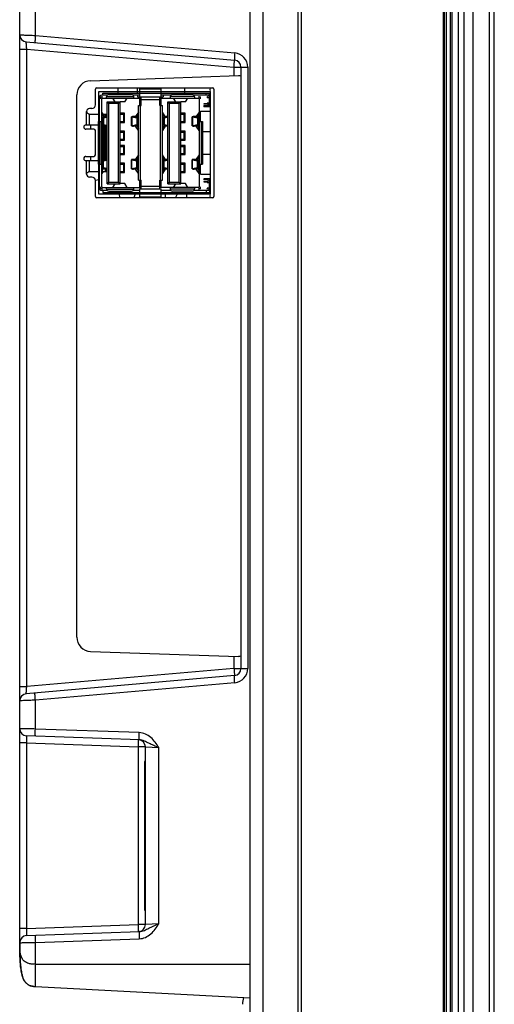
# Model space of a CAD drawing. Header units: millimetres. Extents: x 0 to 2577, y 0 to 841.
# Tile 6 of 68: x 86 to 153, y 445 to 583. Entities that reach past the tile are written whole.
import ezdxf

# ---------------------------------------------------------------- set-up
doc = ezdxf.new("R2010")
doc.units = ezdxf.units.MM
for name, color, linetype in [('BASE_PCB_V00-SHAPE', 7, 'Continuous'), ('FRONT_CASE_12_DM_EX-SHAPE', 7, 'Continuous'), ('ISO7045-M4X12-4_8-SHAPE', 7, 'Continuous'), ('PROCESSING_MODULE_COVER-SHAPE', 7, 'Continuous'), ('REAR_CASE-12_DM-EX-SHAPE', 7, 'Continuous'), ('SEALING_GASKET_TOPR12_V2-SHAPE', 7, 'Continuous'), ('SIDE_CONNECTOR_GUIDE-P-SHAPE', 7, 'Continuous'), ('SOCKET_SDCARD_62935072-SHAPE', 7, 'Continuous'), ('TACT_FSM6JS_TE-SHAPE', 7, 'Continuous'), ('TERMINAL_35_TE-SHAPE', 7, 'Continuous'), ('USB_2CH-672983090_MOL-SHAPE', 7, 'Continuous')]:
    doc.layers.add(name, color=color, linetype=linetype)

msp = doc.modelspace()

# ---------------------------------------------------------------- linework, layer by layer
at = {"layer": 'BASE_PCB_V00-SHAPE', "color": 7, "linetype": 'Continuous'}
for p, q in [((112.917, 573.121), (112.917, 573.221)), ((112.917, 571.921), (112.917, 572.021)), ((112.917, 571.921), (112.917, 572.021)), ((112.917, 571.921), (112.917, 572.021)), ((112.917, 559.421), (112.917, 559.521)), ((112.917, 559.421), (112.917, 559.521)), ((112.917, 559.421), (112.917, 559.521)), ((112.917, 558.221), (112.917, 558.321))]:
    msp.add_line(p, q, dxfattribs=at)
at = {"layer": 'BASE_PCB_V00-SHAPE', "color": 4, "linetype": 'Continuous', "const_width": 0.149}
msp.add_lwpolyline([(112.917, 573.421), (112.917, 558.021)], dxfattribs=at)
at = {"layer": 'FRONT_CASE_12_DM_EX-SHAPE', "color": 7, "linetype": 'Continuous'}
for p, q in [((147.717, 389.221), (147.717, 650.221)), ((148.496, 391.25), (148.496, 648.192)), ((149.758, 391.25), (149.758, 648.192)), ((152.048, 393.741), (152.048, 645.701)), ((152.717, 393.741), (152.717, 645.701)), ((125.717, 397.821), (125.717, 641.62))]:
    msp.add_line(p, q, dxfattribs=at)
at = {"layer": 'ISO7045-M4X12-4_8-SHAPE', "color": 7, "linetype": 'Continuous'}
msp.add_arc((123.904, 444.721), 6.488, 167.99342, 176.46517, dxfattribs=at)
at = {"layer": 'PROCESSING_MODULE_COVER-SHAPE', "color": 7, "linetype": 'Continuous'}
for p, q in [((88.403, 580.741), (88.403, 588.721)), ((86.217, 453.591), (86.217, 585.922)), ((88.403, 580.741), (116.339, 578.297)), ((87.129, 579.853), (116.304, 577.301)), ((86.217, 578.845), (87.199, 578.845)), ((87.199, 489.597), (87.199, 578.845)), ((87.199, 578.845), (116.234, 576.305)), ((116.234, 576.305), (116.234, 575.117)), ((116.234, 576.305), (118.164, 576.305)), ((117.217, 576.305), (117.217, 492.137)), ((118.164, 576.305), (118.164, 492.137)), ((96.147, 574.415), (116.861, 575.139)), ((99.978, 573.421), (99.978, 572.671)), ((102.688, 573.421), (102.688, 572.671)), ((103.425, 573.421), (103.425, 573.271)), ((104.917, 573.421), (104.917, 573.271)), ((105.917, 573.421), (105.917, 573.271)), ((94.217, 496.525), (94.217, 572.416)), ((96.805, 560.488), (97.327, 560.58)), ((102.996, 558.771), (103.033, 558.76)), ((96.147, 494.526), (116.861, 493.803)), ((116.234, 493.825), (116.234, 492.137)), ((116.234, 492.137), (87.199, 489.597)), ((116.234, 492.137), (118.164, 492.137)), ((116.304, 491.141), (87.129, 488.589)), ((86.217, 489.597), (87.199, 489.597)), ((116.339, 490.145), (88.403, 487.701)), ((88.403, 483.658), (88.403, 487.701)), ((102.976, 482.15), (87.182, 482.702)), ((102.958, 483.15), (88.403, 483.658)), ((87.182, 481.702), (86.217, 481.702)), ((87.182, 481.702), (87.182, 455.739)), ((87.182, 481.702), (102.851, 481.155)), ((103.817, 481.155), (102.851, 481.155)), ((102.851, 456.287), (102.851, 481.155)), ((103.817, 481.155), (105.712, 481.056)), ((103.817, 456.287), (103.817, 481.155)), ((105.712, 456.386), (105.712, 481.056)), ((87.182, 455.739), (102.851, 456.287)), ((103.817, 456.287), (102.851, 456.287)), ((105.712, 456.386), (103.817, 456.287)), ((87.182, 455.739), (86.217, 455.739)), ((87.182, 454.74), (102.976, 455.292)), ((88.403, 453.784), (102.958, 454.292)), ((88.403, 450.721), (88.403, 453.784)), ((88.403, 450.721), (118.517, 450.721)), ((88.403, 447.599), (118.517, 446.021))]:
    msp.add_line(p, q, dxfattribs=at)
for centre, radius, start, end in [((87.217, 580.849), 1, 180, 265), ((116.164, 576.305), 2, 0.00001, 84.99999), ((116.217, 576.305), 1, 0, 85), ((96.217, 572.416), 2, 92, 180), ((40.969, 554.202), 59.392, 3.68409, 4.41111), ((67.147, 552.099), 39.976, 8.51625, 9.60598), ((106.417, 559.213), 2, 323.35416, 347.21121), ((98.118, 561.213), 5.838, 326.84787, 328.2638), ((98.075, 561.24), 5.889, 328.2621, 328.58394), ((96.217, 496.525), 2, 180, 268), ((116.217, 492.137), 1, 275, 0), ((116.164, 492.137), 2, 275.00001, 359.99999), ((87.217, 487.592), 1, 95, 180), ((87.217, 483.701), 1, 180, 268), ((102.817, 481.155), 1, 0, 80.88844), ((102.817, 456.287), 1, 279.11159, 0), ((87.217, 453.741), 1, 92, 180), ((155.787, 453.583), 69.571, 179.99358, 180.30071)]:
    msp.add_arc(centre, radius, start, end, dxfattribs=at)
for points, knots in [([(86.217, 580.849), (86.207, 580.851), (86.326, 580.837), (86.372, 580.838), (86.622, 580.816), (86.987, 580.798), (87.617, 580.785), (88.117, 580.759), (88.403, 580.741)], [0, 0, 0, 0, 0.0131988, 0.0763855, 0.1540352, 0.3091629, 0.6071993, 1, 1, 1, 1]), ([(88.403, 580.741), (88.392, 580.614), (88.377, 580.43), (88.363, 580.196), (88.356, 580.047), (88.353, 579.925), (88.353, 579.834), (88.357, 579.778), (88.361, 579.753), (88.365, 579.745), (88.368, 579.745)], [0, 0, 0, 0, 0.3812314, 0.5533129, 0.7042059, 0.828123, 0.9204271, 0.9778341, 0.9930076, 1, 1, 1, 1]), ([(87.199, 578.845), (87.194, 578.91), (87.183, 579.038), (87.168, 579.224), (87.154, 579.396), (87.143, 579.547), (87.136, 579.657), (87.132, 579.73), (87.129, 579.773), (87.128, 579.806), (87.127, 579.832), (87.129, 579.843), (87.128, 579.853), (87.129, 579.853)], [0, 0, 0, 0, 0.1939636, 0.3808256, 0.55355, 0.7054519, 0.8304726, 0.8812569, 0.923505, 0.9567655, 0.9807152, 0.9951138, 1, 1, 1, 1]), ([(116.339, 578.297), (116.328, 578.17), (116.313, 577.986), (116.299, 577.752), (116.292, 577.603), (116.289, 577.48), (116.289, 577.39), (116.293, 577.333), (116.297, 577.309), (116.301, 577.301), (116.304, 577.301)], [0, 0, 0, 0, 0.3812314, 0.5533129, 0.7042059, 0.828123, 0.9204271, 0.9778341, 0.9930076, 1, 1, 1, 1]), ([(116.234, 576.305), (116.24, 576.369), (116.251, 576.496), (116.266, 576.68), (116.279, 576.85), (116.29, 576.999), (116.297, 577.108), (116.301, 577.18), (116.304, 577.222), (116.305, 577.254), (116.306, 577.279), (116.304, 577.291), (116.305, 577.301), (116.304, 577.301)], [0, 0, 0, 0, 0.1949945, 0.3826049, 0.555358, 0.7068116, 0.8310928, 0.8815209, 0.9234581, 0.9565351, 0.9804091, 0.994888, 1, 1, 1, 1]), ([(116.861, 575.139), (116.956, 575.142), (117.123, 575.141), (117.215, 574.959), (117.217, 574.864), (117.217, 574.81)], [0, 0, 0, 0, 0.5008727, 0.7183535, 1, 1, 1, 1]), ([(102.443, 558.771), (102.425, 558.706), (102.351, 558.452), (102.263, 558.202), (102.189, 558.02)], [0, 0, 0, 0, 0.254867, 1, 1, 1, 1]), ([(117.217, 494.132), (117.217, 494.078), (117.215, 493.983), (117.123, 493.801), (116.956, 493.8), (116.861, 493.803)], [0, 0, 0, 0, 0.281652, 0.4991436, 1, 1, 1, 1]), ([(116.234, 492.137), (116.24, 492.073), (116.251, 491.946), (116.266, 491.761), (116.279, 491.591), (116.29, 491.442), (116.297, 491.334), (116.301, 491.262), (116.304, 491.22), (116.305, 491.188), (116.306, 491.162), (116.304, 491.151), (116.305, 491.141), (116.304, 491.141)], [0, 0, 0, 0, 0.1949945, 0.3826048, 0.5553579, 0.7068115, 0.8310927, 0.8815208, 0.9234581, 0.9565351, 0.9804091, 0.994888, 1, 1, 1, 1]), ([(116.339, 490.145), (116.328, 490.271), (116.313, 490.455), (116.299, 490.69), (116.292, 490.839), (116.289, 490.961), (116.289, 491.052), (116.293, 491.108), (116.297, 491.133), (116.301, 491.141), (116.304, 491.141)], [0, 0, 0, 0, 0.3812314, 0.5533129, 0.7042059, 0.828123, 0.9204271, 0.9778341, 0.9930076, 1, 1, 1, 1]), ([(87.129, 488.589), (87.128, 488.588), (87.129, 488.599), (87.127, 488.61), (87.128, 488.636), (87.129, 488.668), (87.132, 488.711), (87.136, 488.785), (87.143, 488.895), (87.154, 489.046), (87.168, 489.218), (87.183, 489.404), (87.194, 489.532), (87.199, 489.597)], [0, 0, 0, 0, 0.0048854, 0.0192826, 0.0432294, 0.0764874, 0.1187338, 0.1695171, 0.2945356, 0.4464344, 0.6191604, 0.8060334, 1, 1, 1, 1]), ([(88.403, 487.701), (88.392, 487.827), (88.377, 488.011), (88.363, 488.246), (88.356, 488.394), (88.353, 488.517), (88.353, 488.607), (88.357, 488.664), (88.361, 488.689), (88.365, 488.697), (88.368, 488.697)], [0, 0, 0, 0, 0.3812326, 0.5533147, 0.7042082, 0.8281256, 0.9204299, 0.9778365, 0.9930093, 1, 1, 1, 1]), ([(88.403, 487.701), (88.117, 487.683), (87.618, 487.657), (86.987, 487.644), (86.622, 487.625), (86.372, 487.604), (86.326, 487.605), (86.207, 487.59), (86.217, 487.592)], [0, 0, 0, 0, 0.3926691, 0.6907873, 0.8459541, 0.92361, 0.9868002, 1, 1, 1, 1]), ([(88.403, 483.658), (88.116, 483.665), (87.617, 483.675), (86.986, 483.681), (86.622, 483.688), (86.372, 483.697), (86.326, 483.696), (86.207, 483.702), (86.217, 483.701)], [0, 0, 0, 0, 0.3930697, 0.6912654, 0.8462828, 0.9237896, 0.9868323, 1, 1, 1, 1]), ([(87.182, 482.702), (87.18, 482.702), (87.177, 482.693), (87.175, 482.681), (87.173, 482.656), (87.17, 482.607), (87.168, 482.523), (87.167, 482.401), (87.168, 482.251), (87.172, 482.015), (87.177, 481.83), (87.182, 481.702)], [0, 0, 0, 0, 0.0056916, 0.0202161, 0.0440259, 0.0769832, 0.1691553, 0.2933318, 0.4447512, 0.6175535, 1, 1, 1, 1]), ([(88.42, 482.659), (88.418, 482.659), (88.413, 482.667), (88.407, 482.691), (88.401, 482.747), (88.396, 482.838), (88.393, 482.961), (88.392, 483.11), (88.393, 483.346), (88.398, 483.531), (88.403, 483.658)], [0, 0, 0, 0, 0.0070006, 0.0221865, 0.0796341, 0.1719933, 0.2959661, 0.4468974, 0.6189779, 1, 1, 1, 1]), ([(102.958, 482.227), (102.947, 482.349), (102.947, 482.657), (102.952, 482.965), (102.958, 483.15)], [0, 0, 0, 0, 0.398987, 1, 1, 1, 1]), ([(105.712, 481.056), (105.547, 481.307), (105.217, 481.81), (104.616, 482.49), (103.856, 482.995), (103.257, 483.139), (102.958, 483.15)], [0, 0, 0, 0, 0.250616, 0.5009181, 0.7506901, 1, 1, 1, 1]), ([(102.851, 481.155), (102.856, 481.283), (102.861, 481.467), (102.865, 481.703), (102.866, 481.852), (102.865, 481.975), (102.863, 482.059), (102.861, 482.108), (102.858, 482.133), (102.856, 482.146), (102.853, 482.154), (102.851, 482.155)], [0, 0, 0, 0, 0.3819409, 0.5544248, 0.7056739, 0.8298368, 0.9222003, 0.9553424, 0.9793512, 0.9941023, 1, 1, 1, 1]), ([(102.976, 482.15), (102.973, 482.15), (102.969, 482.158), (102.963, 482.182), (102.96, 482.208), (102.958, 482.227)], [0, 0, 0, 0, 0.0879371, 0.2786357, 1, 1, 1, 1]), ([(105.712, 481.056), (105.467, 481.149), (104.997, 481.34), (104.429, 481.6), (104, 481.818), (103.572, 482.028), (103.218, 482.142), (102.976, 482.15)], [0, 0, 0, 0, 0.2656514, 0.5148132, 0.6342401, 0.7535326, 1, 1, 1, 1]), ([(102.851, 455.287), (102.853, 455.287), (102.856, 455.296), (102.858, 455.309), (102.861, 455.334), (102.863, 455.383), (102.865, 455.467), (102.866, 455.589), (102.865, 455.739), (102.861, 455.974), (102.856, 456.159), (102.851, 456.287)], [0, 0, 0, 0, 0.0058977, 0.0206488, 0.0446576, 0.0777997, 0.1701632, 0.2943261, 0.4455752, 0.6180591, 1, 1, 1, 1]), ([(102.958, 454.292), (103.257, 454.303), (103.856, 454.447), (104.616, 454.952), (105.217, 455.632), (105.547, 456.135), (105.712, 456.386)], [0, 0, 0, 0, 0.2493054, 0.4991349, 0.749432, 1, 1, 1, 1]), ([(102.976, 455.292), (103.218, 455.3), (103.686, 455.452), (104.321, 455.793), (104.997, 456.102), (105.468, 456.292), (105.712, 456.386)], [0, 0, 0, 0, 0.2464539, 0.4851522, 0.734295, 1, 1, 1, 1]), ([(87.182, 455.739), (87.177, 455.612), (87.172, 455.427), (87.168, 455.191), (87.167, 455.041), (87.168, 454.919), (87.17, 454.835), (87.173, 454.786), (87.175, 454.761), (87.177, 454.749), (87.18, 454.74), (87.182, 454.74)], [0, 0, 0, 0, 0.3823964, 0.5552015, 0.7066286, 0.8308129, 0.922997, 0.9559621, 0.9797794, 0.9943071, 1, 1, 1, 1]), ([(102.958, 455.215), (102.947, 455.093), (102.947, 454.784), (102.952, 454.477), (102.958, 454.292)], [0, 0, 0, 0, 0.3989855, 1, 1, 1, 1]), ([(102.976, 455.292), (102.973, 455.291), (102.969, 455.283), (102.963, 455.259), (102.96, 455.234), (102.958, 455.215)], [0, 0, 0, 0, 0.0879393, 0.2786371, 1, 1, 1, 1]), ([(86.217, 453.741), (86.207, 453.74), (86.326, 453.745), (86.436, 453.746), (86.975, 453.763), (87.598, 453.765), (88.116, 453.777), (88.403, 453.784)], [0, 0, 0, 0, 0.0131686, 0.0762189, 0.3087688, 0.606971, 1, 1, 1, 1]), ([(86.217, 453.591), (86.217, 453.295), (86.22, 452.708), (86.241, 451.832), (86.285, 450.966), (86.365, 450.106), (86.488, 449.394), (86.652, 448.838), (86.835, 448.437), (87.101, 448.073), (87.476, 447.796), (87.926, 447.645), (88.242, 447.607), (88.403, 447.599)], [0, 0, 0, 0, 0.1255271, 0.2487808, 0.3710575, 0.4929808, 0.6150396, 0.6764705, 0.7381766, 0.8009424, 0.8655381, 0.93202, 1, 1, 1, 1]), ([(88.403, 450.721), (88.243, 450.718), (87.933, 450.732), (87.393, 450.829), (86.942, 451.04), (86.66, 451.342), (86.493, 451.618), (86.367, 451.973), (86.286, 452.4), (86.229, 452.937), (86.217, 453.334), (86.217, 453.591)], [0, 0, 0, 0, 0.1129703, 0.219737, 0.3887892, 0.453007, 0.51041, 0.6165855, 0.718572, 0.817949, 1, 1, 1, 1]), ([(88.42, 454.783), (88.418, 454.783), (88.413, 454.775), (88.407, 454.751), (88.401, 454.694), (88.396, 454.604), (88.393, 454.481), (88.392, 454.331), (88.393, 454.096), (88.398, 453.911), (88.403, 453.784)], [0, 0, 0, 0, 0.0070028, 0.0221896, 0.0796377, 0.1719967, 0.2959691, 0.4468997, 0.6189795, 1, 1, 1, 1]), ([(88.189, 447.617), (87.922, 447.649), (87.517, 447.755), (87.088, 448.092), (86.845, 448.422), (86.673, 448.791), (86.508, 449.307), (86.384, 449.975), (86.299, 450.782), (86.235, 451.864), (86.221, 452.677), (86.218, 453.218)], [0, 0, 0, 0, 0.123994, 0.1864731, 0.2489747, 0.3114979, 0.3740513, 0.499162, 0.6243519, 0.7495656, 1, 1, 1, 1]), ([(86.265, 451.375), (86.257, 451.527), (86.23, 452.141), (86.22, 452.756), (86.218, 453.218)], [0, 0, 0, 0, 0.2478125, 1, 1, 1, 1]), ([(88.403, 450.721), (88.398, 450.518), (88.391, 450.12), (88.384, 449.542), (88.38, 449.009), (88.378, 448.603), (88.379, 448.316), (88.38, 448.135), (88.381, 447.977), (88.384, 447.847), (88.387, 447.743), (88.39, 447.67), (88.394, 447.624), (88.398, 447.606), (88.401, 447.599), (88.403, 447.599)], [0, 0, 0, 0, 0.1948156, 0.38234, 0.5550351, 0.7064221, 0.7722249, 0.830618, 0.8810727, 0.9230609, 0.9561148, 0.9800053, 0.9945846, 0.9983764, 1, 1, 1, 1])]:
    msp.add_open_spline(points, degree=3, knots=knots, dxfattribs=at)
at = {"layer": 'REAR_CASE-12_DM-EX-SHAPE', "color": 7, "linetype": 'Continuous'}
for p, q in [((125.217, 397.848), (125.217, 641.594)), ((118.517, 402.099), (118.517, 637.342)), ((120.307, 404.097), (120.307, 635.345))]:
    msp.add_line(p, q, dxfattribs=at)
at = {"layer": 'SEALING_GASKET_TOPR12_V2-SHAPE', "color": 7, "linetype": 'Continuous'}
for p, q in [((146.817, 390.921), (146.817, 648.521)), ((146.017, 392.601), (146.017, 646.84)), ((146.567, 392.284), (146.567, 647.158)), ((145.717, 393.121), (145.717, 646.321)), ((145.617, 395.221), (145.617, 644.221))]:
    msp.add_line(p, q, dxfattribs=at)
at = {"layer": 'SIDE_CONNECTOR_GUIDE-P-SHAPE', "color": 7, "linetype": 'Continuous'}
for p, q in [((97.017, 573.421), (113.217, 573.421)), ((96.817, 571.021), (96.817, 573.221)), ((113.417, 573.221), (113.417, 558.221)), ((95.586, 568.221), (95.586, 570.121)), ((95.932, 569.721), (95.932, 568.221)), ((95.932, 569.721), (97.327, 569.721)), ((96.317, 570.521), (95.986, 570.521)), ((97.727, 569.721), (98.317, 569.721)), ((98.209, 569.721), (98.209, 569.403)), ((98.317, 569.721), (98.317, 569.402)), ((95.486, 568.221), (97.227, 568.221)), ((96.118, 568.221), (96.118, 567.621)), ((97.887, 568.221), (97.727, 568.221)), ((97.814, 568.021), (97.814, 563.421)), ((97.814, 568.021), (97.987, 568.021)), ((97.987, 568.021), (97.987, 563.421)), ((98.209, 568.049), (98.209, 563.393)), ((98.317, 568.05), (98.317, 563.392)), ((96.617, 567.621), (95.486, 567.621)), ((96.817, 564.021), (96.817, 567.421)), ((95.486, 563.821), (96.617, 563.821)), ((96.118, 563.821), (96.118, 563.221)), ((95.486, 563.221), (97.227, 563.221)), ((95.586, 561.321), (95.586, 563.221)), ((95.932, 563.221), (95.932, 561.721)), ((97.887, 563.221), (97.727, 563.221)), ((97.814, 563.421), (97.987, 563.421)), ((95.932, 561.721), (97.327, 561.721)), ((97.727, 561.721), (98.317, 561.721)), ((98.209, 562.039), (98.209, 561.721)), ((98.317, 562.04), (98.317, 561.721)), ((96.317, 560.921), (95.986, 560.921)), ((96.817, 558.221), (96.817, 560.421)), ((113.217, 558.021), (97.017, 558.021))]:
    msp.add_line(p, q, dxfattribs=at)
for centre, radius, start, end in [((97.017, 573.221), 0.2, 90, 180), ((113.217, 573.221), 0.2, 0, 90), ((96.317, 571.021), 0.5, 270, 0), ((95.986, 570.121), 0.4, 90, 180), ((95.486, 567.921), 0.3, 90, 270), ((97.42, 568.021), 0.394, 359.99837, 5.78641), ((96.617, 567.421), 0.2, 0, 90), ((95.486, 563.521), 0.3, 90, 270), ((96.617, 564.021), 0.2, 270, 0), ((97.42, 563.421), 0.394, 354.21359, 0.00163), ((95.986, 561.321), 0.4, 180, 270), ((96.317, 560.421), 0.5, 0, 90), ((97.017, 558.221), 0.2, 180, 270), ((113.217, 558.221), 0.2, 270, 0)]:
    msp.add_arc(centre, radius, start, end, dxfattribs=at)
for points, knots in [([(95.586, 570.121), (95.586, 570.07), (95.619, 569.967), (95.723, 569.858), (95.834, 569.787), (95.906, 569.751), (95.938, 569.738)], [0, 0, 0, 0, 0.2805871, 0.5589421, 0.8116912, 1, 1, 1, 1]), ([(95.938, 569.738), (95.942, 569.736), (95.955, 569.731), (95.969, 569.726), (95.978, 569.723)], [0, 0, 0, 0, 0.3262352, 1, 1, 1, 1]), ([(97.797, 568.132), (97.794, 568.142), (97.781, 568.175), (97.757, 568.207), (97.734, 568.217)], [0, 0, 0, 0, 0.3036197, 1, 1, 1, 1]), ([(97.925, 568.206), (97.948, 568.187), (97.979, 568.124), (97.987, 568.058), (97.987, 568.021)], [0, 0, 0, 0, 0.4341541, 1, 1, 1, 1]), ([(97.727, 563.223), (97.734, 563.224), (97.769, 563.242), (97.787, 563.281), (97.797, 563.31)], [0, 0, 0, 0, 0.2001333, 1, 1, 1, 1]), ([(97.987, 563.421), (97.987, 563.383), (97.979, 563.318), (97.948, 563.254), (97.925, 563.236)], [0, 0, 0, 0, 0.5658459, 1, 1, 1, 1]), ([(95.586, 561.321), (95.586, 561.372), (95.619, 561.475), (95.723, 561.584), (95.834, 561.655), (95.906, 561.69), (95.938, 561.704)], [0, 0, 0, 0, 0.2805871, 0.5589421, 0.8116912, 1, 1, 1, 1]), ([(95.938, 561.704), (95.942, 561.705), (95.955, 561.711), (95.969, 561.716), (95.978, 561.719)], [0, 0, 0, 0, 0.3262352, 1, 1, 1, 1])]:
    msp.add_open_spline(points, degree=3, knots=knots, dxfattribs=at)
for points in [[(97.812, 568.061), (97.809, 568.085), (97.805, 568.109), (97.797, 568.132)], [(97.797, 563.31), (97.805, 563.333), (97.809, 563.357), (97.812, 563.381)]]:
    msp.add_open_spline(points, degree=3, dxfattribs=at)
at = {"layer": 'SOCKET_SDCARD_62935072-SHAPE', "color": 7, "linetype": 'Continuous'}
msp.add_line((109.617, 558.021), (109.617, 558.771), dxfattribs=at)
at = {"layer": 'TACT_FSM6JS_TE-SHAPE', "color": 7, "linetype": 'Continuous'}
msp.add_line((109.307, 573.421), (109.307, 572.671), dxfattribs=at)
at = {"layer": 'TERMINAL_35_TE-SHAPE', "color": 7, "linetype": 'Continuous'}
for p, q in [((103.817, 479.121), (103.717, 479.121)), ((103.717, 479.121), (103.717, 458.321)), ((103.717, 458.321), (103.817, 458.321))]:
    msp.add_line(p, q, dxfattribs=at)
at = {"layer": 'USB_2CH-672983090_MOL-SHAPE', "color": 7, "linetype": 'Continuous'}
for p, q in [((97.317, 558.521), (97.317, 572.921)), ((97.317, 572.921), (112.917, 572.921)), ((98.463, 572.371), (97.727, 572.371)), ((97.727, 572.171), (97.827, 572.171)), ((97.877, 572.371), (97.877, 572.671)), ((97.877, 572.671), (112.817, 572.671)), ((98.387, 571.971), (98.387, 572.171)), ((98.391, 572.221), (102.182, 572.221)), ((98.687, 572.471), (101.887, 572.471)), ((98.877, 572.471), (98.877, 572.671)), ((103.037, 572.371), (102.11, 572.371)), ((102.187, 571.971), (102.187, 572.171)), ((102.737, 572.371), (102.737, 572.171)), ((102.737, 572.171), (106.337, 572.171)), ((103.037, 572.171), (103.037, 573.271)), ((103.037, 573.271), (106.037, 573.271)), ((103.247, 570.941), (103.247, 572.171)), ((105.827, 570.941), (105.827, 572.171)), ((106.037, 572.171), (106.037, 573.271)), ((107.383, 572.371), (106.037, 572.371)), ((106.337, 572.371), (106.337, 572.171)), ((107.307, 572.171), (107.307, 571.971)), ((110.682, 572.221), (107.311, 572.221)), ((110.387, 572.471), (107.607, 572.471)), ((112.917, 572.371), (110.61, 572.371)), ((110.687, 572.171), (110.687, 571.971)), ((111.247, 572.171), (111.547, 572.171)), ((111.547, 571.871), (111.547, 572.171)), ((112.317, 572.371), (112.317, 572.671)), ((112.417, 572.171), (112.617, 571.971)), ((112.417, 572.171), (112.517, 572.171)), ((112.617, 572.071), (112.617, 571.971)), ((112.799, 572.171), (112.917, 572.171)), ((112.817, 572.371), (112.817, 572.671)), ((112.817, 570.771), (112.817, 572.171)), ((112.917, 572.921), (112.917, 558.521)), ((97.327, 571.971), (97.327, 568.721)), ((97.527, 571.871), (97.527, 571.971)), ((97.727, 559.571), (97.727, 571.871)), ((97.827, 571.971), (103.247, 571.971)), ((98.447, 559.971), (98.447, 571.471)), ((98.447, 571.471), (100.287, 571.471)), ((98.697, 571.221), (98.572, 571.471)), ((98.697, 560.221), (98.697, 571.221)), ((100.037, 571.221), (98.697, 571.221)), ((99.594, 571.471), (99.28, 571.971)), ((100.162, 571.471), (100.037, 571.221)), ((100.037, 560.221), (100.037, 571.221)), ((100.287, 559.971), (100.287, 571.471)), ((100.937, 571.435), (100.287, 571.435)), ((100.931, 571.431), (100.287, 571.431)), ((100.937, 571.435), (101.273, 571.971)), ((102.847, 560.501), (102.847, 570.941)), ((102.847, 570.941), (103.247, 570.941)), ((103.047, 570.941), (103.047, 571.971)), ((103.047, 571.471), (103.247, 571.471)), ((103.147, 560.501), (103.147, 570.941)), ((103.247, 571.771), (105.827, 571.771)), ((105.827, 571.971), (111.247, 571.971)), ((105.827, 571.471), (106.027, 571.471)), ((105.827, 570.941), (106.227, 570.941)), ((105.927, 560.501), (105.927, 570.941)), ((106.027, 570.941), (106.027, 571.971)), ((106.227, 560.501), (106.227, 570.941)), ((106.947, 559.971), (106.947, 571.471)), ((106.947, 571.471), (108.787, 571.471)), ((107.197, 571.221), (107.072, 571.471)), ((107.197, 560.221), (107.197, 571.221)), ((108.537, 571.221), (107.197, 571.221)), ((108.094, 571.471), (107.78, 571.971)), ((108.662, 571.471), (108.537, 571.221)), ((108.537, 560.221), (108.537, 571.221)), ((108.787, 559.971), (108.787, 571.471)), ((109.437, 571.435), (108.787, 571.435)), ((109.431, 571.431), (108.787, 571.431)), ((109.437, 571.435), (109.773, 571.971)), ((111.347, 571.871), (111.347, 559.571)), ((112.017, 571.171), (112.017, 571.121)), ((112.417, 571.171), (112.017, 571.171)), ((112.517, 571.121), (112.017, 571.121)), ((112.017, 570.921), (112.017, 570.771)), ((112.017, 570.921), (112.517, 570.921)), ((112.917, 570.771), (112.017, 570.771)), ((112.617, 571.371), (112.417, 571.171)), ((112.617, 571.371), (112.617, 571.221)), ((97.914, 569.728), (97.727, 570.023)), ((97.772, 569.638), (97.915, 569.413)), ((98.447, 569.342), (97.793, 569.209)), ((97.915, 569.413), (97.915, 569.234)), ((97.958, 569.194), (98.447, 569.293)), ((98.114, 569.415), (97.976, 569.631)), ((98.188, 569.376), (98.188, 569.29)), ((98.188, 569.376), (98.417, 569.373)), ((98.434, 569.4), (98.205, 569.403)), ((98.417, 569.373), (98.417, 569.336)), ((100.917, 569.861), (100.287, 569.861)), ((100.287, 569.721), (100.917, 569.721)), ((100.779, 568.721), (100.779, 569.721)), ((100.899, 568.721), (100.899, 569.721)), ((100.917, 568.581), (100.917, 569.861)), ((101.865, 568.093), (101.865, 569.359)), ((101.916, 569.336), (101.916, 568.116)), ((101.916, 569.336), (102.615, 569.194)), ((102.78, 569.209), (102.081, 569.351)), ((102.368, 569.403), (102.139, 569.4)), ((102.156, 569.373), (102.385, 569.376)), ((102.156, 569.373), (102.156, 569.336)), ((102.385, 569.376), (102.385, 569.29)), ((102.847, 570.023), (102.459, 569.415)), ((102.658, 569.413), (102.847, 569.709)), ((102.658, 569.413), (102.658, 569.234)), ((106.614, 569.415), (106.227, 570.023)), ((106.227, 569.709), (106.415, 569.413)), ((106.947, 569.342), (106.293, 569.209)), ((106.415, 569.413), (106.415, 569.234)), ((106.458, 569.194), (106.947, 569.293)), ((106.688, 569.376), (106.688, 569.29)), ((106.688, 569.376), (106.917, 569.373)), ((106.934, 569.4), (106.705, 569.403)), ((106.917, 569.373), (106.917, 569.336)), ((109.417, 569.861), (108.787, 569.861)), ((108.787, 569.721), (109.417, 569.721)), ((109.279, 568.721), (109.279, 569.721)), ((109.399, 568.721), (109.399, 569.721)), ((109.417, 568.581), (109.417, 569.861)), ((110.365, 568.093), (110.365, 569.359)), ((110.416, 569.336), (110.416, 568.116)), ((110.416, 569.336), (111.115, 569.194)), ((111.28, 569.209), (110.581, 569.351)), ((110.868, 569.403), (110.639, 569.4)), ((110.656, 569.373), (110.885, 569.376)), ((110.656, 569.373), (110.656, 569.336)), ((110.885, 569.376), (110.885, 569.29)), ((111.347, 570.023), (110.959, 569.415)), ((111.158, 569.413), (111.347, 569.709)), ((111.158, 569.413), (111.158, 569.234)), ((111.547, 568.721), (111.547, 570.131)), ((111.547, 570.131), (112.917, 570.131)), ((97.227, 568.721), (97.227, 562.721)), ((97.227, 568.721), (97.727, 568.721)), ((97.427, 568.721), (97.427, 562.721)), ((97.793, 569.209), (97.793, 568.243)), ((97.793, 569.209), (97.958, 569.194)), ((97.793, 568.243), (97.958, 568.258)), ((98.447, 568.11), (97.793, 568.243)), ((97.878, 567.98), (97.915, 568.039)), ((97.915, 568.221), (97.915, 568.039)), ((97.958, 569.194), (97.958, 568.258)), ((97.958, 568.258), (98.447, 568.158)), ((98.188, 568.162), (98.188, 568.076)), ((98.188, 568.076), (98.417, 568.079)), ((98.434, 568.052), (98.205, 568.049)), ((98.317, 568.021), (98.447, 568.021)), ((98.417, 568.116), (98.417, 568.079)), ((100.287, 568.721), (100.917, 568.721)), ((100.287, 568.581), (100.917, 568.581)), ((101.916, 568.116), (102.615, 568.258)), ((102.78, 568.243), (102.081, 568.1)), ((102.368, 568.049), (102.139, 568.052)), ((102.156, 568.116), (102.156, 568.079)), ((102.156, 568.079), (102.385, 568.076)), ((102.385, 568.162), (102.385, 568.076)), ((102.847, 567.429), (102.459, 568.036)), ((102.615, 569.194), (102.78, 569.209)), ((102.615, 569.194), (102.615, 568.258)), ((102.615, 568.258), (102.78, 568.243)), ((102.658, 568.218), (102.658, 568.039)), ((102.658, 568.039), (102.847, 567.743)), ((102.78, 569.209), (102.78, 568.243)), ((106.227, 567.743), (106.415, 568.039)), ((106.614, 568.036), (106.227, 567.429)), ((106.293, 569.209), (106.293, 568.243)), ((106.293, 569.209), (106.458, 569.194)), ((106.293, 568.243), (106.458, 568.258)), ((106.947, 568.11), (106.293, 568.243)), ((106.415, 568.218), (106.415, 568.039)), ((106.458, 569.194), (106.458, 568.258)), ((106.458, 568.258), (106.947, 568.158)), ((106.688, 568.162), (106.688, 568.076)), ((106.688, 568.076), (106.917, 568.079)), ((106.934, 568.052), (106.705, 568.049)), ((106.917, 568.116), (106.917, 568.079)), ((108.787, 568.721), (109.417, 568.721)), ((108.787, 568.581), (109.417, 568.581)), ((110.416, 568.116), (111.115, 568.258)), ((111.28, 568.243), (110.581, 568.1)), ((110.868, 568.049), (110.639, 568.052)), ((110.656, 568.116), (110.656, 568.079)), ((110.656, 568.079), (110.885, 568.076)), ((110.885, 568.162), (110.885, 568.076)), ((111.347, 567.429), (110.959, 568.036)), ((111.115, 569.194), (111.28, 569.209)), ((111.115, 569.194), (111.115, 568.258)), ((111.115, 568.258), (111.28, 568.243)), ((111.158, 568.218), (111.158, 568.039)), ((111.158, 568.039), (111.347, 567.743)), ((111.28, 569.209), (111.28, 568.243)), ((111.347, 568.721), (111.847, 568.721)), ((111.647, 568.721), (111.647, 562.721)), ((111.847, 568.721), (111.847, 562.721)), ((98.317, 567.021), (98.447, 567.021)), ((100.917, 567.361), (100.287, 567.361)), ((100.287, 567.221), (100.917, 567.221)), ((100.779, 566.221), (100.779, 567.221)), ((100.899, 566.221), (100.899, 567.221)), ((100.917, 566.081), (100.917, 567.361)), ((109.417, 567.361), (108.787, 567.361)), ((108.787, 567.221), (109.417, 567.221)), ((109.279, 566.221), (109.279, 567.221)), ((109.399, 566.221), (109.399, 567.221)), ((109.417, 566.081), (109.417, 567.361)), ((111.847, 567.311), (112.917, 567.311)), ((100.287, 566.221), (100.917, 566.221)), ((100.287, 566.081), (100.917, 566.081)), ((100.917, 565.361), (100.287, 565.361)), ((100.287, 565.221), (100.917, 565.221)), ((100.779, 564.221), (100.779, 565.221)), ((100.899, 564.221), (100.899, 565.221)), ((100.917, 564.081), (100.917, 565.361)), ((108.787, 566.221), (109.417, 566.221)), ((108.787, 566.081), (109.417, 566.081)), ((109.417, 565.361), (108.787, 565.361)), ((108.787, 565.221), (109.417, 565.221)), ((109.279, 564.221), (109.279, 565.221)), ((109.399, 564.221), (109.399, 565.221)), ((109.417, 564.081), (109.417, 565.361)), ((98.317, 564.421), (98.447, 564.421)), ((100.287, 564.221), (100.917, 564.221)), ((100.287, 564.081), (100.917, 564.081)), ((102.847, 564.013), (102.459, 563.405)), ((106.614, 563.405), (106.227, 564.013)), ((108.787, 564.221), (109.417, 564.221)), ((108.787, 564.081), (109.417, 564.081)), ((111.347, 564.013), (110.959, 563.405)), ((111.847, 564.131), (112.917, 564.131)), ((97.227, 562.721), (97.727, 562.721)), ((97.327, 562.721), (97.327, 559.471)), ((98.447, 563.332), (97.793, 563.199)), ((97.793, 562.233), (97.793, 563.199)), ((97.793, 563.199), (97.958, 563.184)), ((97.878, 563.462), (97.915, 563.403)), ((97.915, 563.221), (97.915, 563.403)), ((97.958, 563.184), (98.447, 563.283)), ((97.958, 562.248), (97.958, 563.184)), ((98.188, 563.28), (98.188, 563.366)), ((98.188, 563.366), (98.417, 563.363)), ((98.434, 563.39), (98.205, 563.393)), ((98.317, 563.421), (98.447, 563.421)), ((98.417, 563.326), (98.417, 563.363)), ((100.917, 562.861), (100.287, 562.861)), ((100.287, 562.721), (100.917, 562.721)), ((100.779, 561.721), (100.779, 562.721)), ((100.899, 561.721), (100.899, 562.721)), ((100.917, 561.581), (100.917, 562.861)), ((101.865, 562.083), (101.865, 563.349)), ((101.916, 562.106), (101.916, 563.326)), ((101.916, 563.326), (102.615, 563.184)), ((102.78, 563.199), (102.081, 563.341)), ((102.368, 563.393), (102.139, 563.39)), ((102.156, 563.363), (102.385, 563.366)), ((102.156, 563.326), (102.156, 563.363)), ((102.385, 563.28), (102.385, 563.366)), ((102.615, 563.184), (102.78, 563.199)), ((102.615, 562.248), (102.615, 563.184)), ((102.658, 563.403), (102.847, 563.699)), ((102.658, 563.224), (102.658, 563.403)), ((102.78, 562.233), (102.78, 563.199)), ((106.227, 563.699), (106.415, 563.403)), ((106.947, 563.332), (106.293, 563.199)), ((106.293, 562.233), (106.293, 563.199)), ((106.293, 563.199), (106.458, 563.184)), ((106.415, 563.224), (106.415, 563.403)), ((106.458, 563.184), (106.947, 563.283)), ((106.458, 562.248), (106.458, 563.184)), ((106.688, 563.28), (106.688, 563.366)), ((106.688, 563.366), (106.917, 563.363)), ((106.934, 563.39), (106.705, 563.393)), ((106.917, 563.326), (106.917, 563.363)), ((109.417, 562.861), (108.787, 562.861)), ((108.787, 562.721), (109.417, 562.721)), ((109.279, 561.721), (109.279, 562.721)), ((109.399, 561.721), (109.399, 562.721)), ((109.417, 561.581), (109.417, 562.861)), ((110.365, 562.083), (110.365, 563.349)), ((110.416, 562.106), (110.416, 563.326)), ((110.416, 563.326), (111.115, 563.184)), ((111.28, 563.199), (110.581, 563.341)), ((110.868, 563.393), (110.639, 563.39)), ((110.656, 563.363), (110.885, 563.366)), ((110.656, 563.326), (110.656, 563.363)), ((110.885, 563.28), (110.885, 563.366)), ((111.115, 563.184), (111.28, 563.199)), ((111.115, 562.248), (111.115, 563.184)), ((111.158, 563.403), (111.347, 563.699)), ((111.158, 563.224), (111.158, 563.403)), ((111.28, 562.233), (111.28, 563.199)), ((111.347, 562.721), (111.847, 562.721)), ((111.547, 561.311), (111.547, 562.721)), ((97.914, 561.713), (97.727, 561.419)), ((97.772, 561.804), (97.915, 562.029)), ((97.793, 562.233), (97.958, 562.248)), ((98.447, 562.1), (97.793, 562.233)), ((97.915, 562.029), (97.915, 562.208)), ((97.958, 562.248), (98.447, 562.148)), ((98.188, 562.066), (98.188, 562.152)), ((98.188, 562.066), (98.417, 562.069)), ((98.434, 562.042), (98.205, 562.039)), ((98.417, 562.069), (98.417, 562.106)), ((100.287, 561.721), (100.917, 561.721)), ((100.287, 561.581), (100.917, 561.581)), ((101.916, 562.106), (102.615, 562.248)), ((102.78, 562.233), (102.081, 562.09)), ((102.368, 562.039), (102.139, 562.042)), ((102.156, 562.069), (102.156, 562.106)), ((102.156, 562.069), (102.385, 562.066)), ((102.385, 562.066), (102.385, 562.152)), ((102.847, 561.419), (102.459, 562.026)), ((102.615, 562.248), (102.78, 562.233)), ((102.658, 562.029), (102.658, 562.208)), ((102.658, 562.029), (102.847, 561.733)), ((106.227, 561.733), (106.415, 562.029)), ((106.614, 562.026), (106.227, 561.419)), ((106.293, 562.233), (106.458, 562.248)), ((106.947, 562.1), (106.293, 562.233)), ((106.415, 562.029), (106.415, 562.208)), ((106.458, 562.248), (106.947, 562.148)), ((106.688, 562.066), (106.688, 562.152)), ((106.688, 562.066), (106.917, 562.069)), ((106.934, 562.042), (106.705, 562.039)), ((106.917, 562.069), (106.917, 562.106)), ((108.787, 561.721), (109.417, 561.721)), ((108.787, 561.581), (109.417, 561.581)), ((110.416, 562.106), (111.115, 562.248)), ((111.28, 562.233), (110.581, 562.09)), ((110.868, 562.039), (110.639, 562.042)), ((110.656, 562.069), (110.656, 562.106)), ((110.656, 562.069), (110.885, 562.066)), ((110.885, 562.066), (110.885, 562.152)), ((111.347, 561.419), (110.959, 562.026)), ((111.115, 562.248), (111.28, 562.233)), ((111.158, 562.029), (111.158, 562.208)), ((111.158, 562.029), (111.347, 561.733)), ((111.547, 561.311), (112.917, 561.311)), ((98.447, 559.971), (100.287, 559.971)), ((98.572, 559.971), (98.697, 560.221)), ((98.697, 560.221), (100.037, 560.221)), ((99.28, 559.471), (99.594, 559.971)), ((100.037, 560.221), (100.162, 559.971)), ((100.931, 560.011), (100.287, 560.011)), ((100.937, 560.007), (100.287, 560.007)), ((101.273, 559.471), (100.937, 560.007)), ((102.847, 560.501), (103.247, 560.501)), ((103.047, 559.471), (103.047, 560.501)), ((103.047, 559.971), (103.247, 559.971)), ((103.247, 559.271), (103.247, 560.501)), ((103.247, 559.671), (105.827, 559.671)), ((105.827, 559.271), (105.827, 560.501)), ((105.827, 560.501), (106.227, 560.501)), ((105.827, 559.971), (106.027, 559.971)), ((106.027, 559.471), (106.027, 560.501)), ((106.947, 559.971), (108.787, 559.971)), ((107.072, 559.971), (107.197, 560.221)), ((107.197, 560.221), (108.537, 560.221)), ((107.78, 559.471), (108.094, 559.971)), ((108.537, 560.221), (108.662, 559.971)), ((109.431, 560.011), (108.787, 560.011)), ((109.437, 560.007), (108.787, 560.007)), ((109.773, 559.471), (109.437, 560.007)), ((112.017, 560.671), (112.017, 560.521)), ((112.917, 560.671), (112.017, 560.671)), ((112.517, 560.521), (112.017, 560.521)), ((112.017, 560.321), (112.017, 560.271)), ((112.017, 560.321), (112.517, 560.321)), ((112.017, 560.271), (112.417, 560.271)), ((112.417, 560.271), (112.617, 560.071)), ((112.617, 560.221), (112.617, 560.071)), ((112.817, 559.271), (112.817, 560.671)), ((112.917, 558.521), (97.317, 558.521)), ((97.527, 559.471), (97.527, 559.571)), ((97.827, 559.271), (97.727, 559.271)), ((97.727, 559.071), (98.463, 559.071)), ((97.827, 559.471), (103.247, 559.471)), ((97.877, 559.071), (97.877, 558.771)), ((97.877, 558.771), (112.817, 558.771)), ((98.387, 559.271), (98.387, 559.471)), ((98.391, 559.221), (102.182, 559.221)), ((98.687, 558.971), (101.887, 558.971)), ((98.877, 558.971), (98.877, 558.771)), ((102.11, 559.071), (103.037, 559.071)), ((102.187, 559.271), (102.187, 559.471)), ((103.037, 558.171), (103.037, 559.271)), ((103.037, 559.271), (106.037, 559.271)), ((111.247, 559.471), (105.827, 559.471)), ((106.037, 558.171), (106.037, 559.271)), ((106.037, 559.071), (107.383, 559.071)), ((107.307, 559.471), (107.307, 559.271)), ((110.682, 559.221), (107.311, 559.221)), ((110.387, 558.971), (107.607, 558.971)), ((110.61, 559.071), (112.917, 559.071)), ((110.687, 559.471), (110.687, 559.271)), ((111.547, 559.271), (111.247, 559.271)), ((111.547, 559.271), (111.547, 559.571)), ((112.317, 559.071), (112.317, 558.771)), ((112.617, 559.471), (112.417, 559.271)), ((112.517, 559.271), (112.417, 559.271)), ((112.617, 559.471), (112.617, 559.371)), ((112.917, 559.271), (112.799, 559.271)), ((112.817, 559.071), (112.817, 558.771)), ((103.037, 558.171), (106.037, 558.171))]:
    msp.add_line(p, q, dxfattribs=at)
for centre, radius, start, end in [((97.727, 571.971), 0.4, 90, 180), ((97.827, 571.871), 0.3, 90, 180), ((97.727, 571.971), 0.2, 90, 180), ((98.687, 572.171), 0.3, 90, 180), ((101.887, 572.171), 0.3, 0, 90), ((107.607, 572.171), 0.3, 90, 180), ((110.387, 572.171), 0.3, 0, 90), ((111.247, 571.871), 0.3, 0, 90), ((112.517, 572.071), 0.3, 0, 90), ((112.517, 572.071), 0.1, 0, 90), ((97.827, 571.871), 0.1, 90, 180), ((111.247, 571.871), 0.1, 0, 90), ((112.517, 571.221), 0.3, 270, 0), ((112.517, 571.221), 0.1, 270, 0), ((112.517, 560.221), 0.3, 0, 90), ((112.517, 560.221), 0.1, 0, 90), ((97.727, 559.471), 0.4, 180, 270), ((97.827, 559.571), 0.3, 180, 270), ((97.727, 559.471), 0.2, 180, 270), ((97.827, 559.571), 0.1, 180, 270), ((98.687, 559.271), 0.3, 180, 270), ((101.887, 559.271), 0.3, 270, 0), ((107.607, 559.271), 0.3, 180, 270), ((110.387, 559.271), 0.3, 270, 0), ((111.247, 559.571), 0.3, 270, 0), ((111.247, 559.571), 0.1, 270, 0), ((112.517, 559.371), 0.3, 270, 0), ((112.517, 559.371), 0.1, 270, 0)]:
    msp.add_arc(centre, radius, start, end, dxfattribs=at)
for centre, major_axis, ratio, start_param, end_param in [((100.931, 572.029), (0, 0.599), 0.0770427, -3.1415927, -3.0194196), ((109.431, 572.029), (0, 0.599), 0.0770427, -3.1415927, -3.0194196), ((98.214, 569.417), (0.3, 0), 0.1372122, -3.0543262, -1.6580628), ((98.214, 569.417), (0.101, 0), 0.1372122, -3.0543262, -1.6580628), ((98.408, 569.359), (0.101, 0), 0.1372122, 1.1814214, 1.4835299), ((98.408, 569.359), (0.3, 0), 0.1372122, 1.4429486, 1.4835299), ((102.165, 569.359), (0.3, 0), 0.1372122, 7.9412481, 10.0181899), ((102.165, 569.359), (0.101, 0), 0.1372122, 1.6580628, 3.7350046), ((102.359, 569.417), (0.101, 0), 0.1372122, -1.4835299, -0.0872665), ((102.359, 569.417), (0.3, 0), 0.1372122, -1.4835299, -0.0872665), ((106.714, 569.417), (0.3, 0), 0.1372122, -3.0543262, -1.6580628), ((106.714, 569.417), (0.101, 0), 0.1372122, -3.0543262, -1.6580628), ((106.908, 569.359), (0.101, 0), 0.1372122, 1.1814214, 1.4835299), ((106.908, 569.359), (0.3, 0), 0.1372122, 1.4429486, 1.4835299), ((110.665, 569.359), (0.3, 0), 0.1372122, 7.9412481, 10.0181899), ((110.665, 569.359), (0.101, 0), 0.1372122, 1.6580628, 3.7350046), ((110.859, 569.417), (0.101, 0), 0.1372122, -1.4835299, -0.0872665), ((110.859, 569.417), (0.3, 0), 0.1372122, -1.4835299, -0.0872665), ((98.214, 568.035), (0.3, 0), 0.1372122, 1.6580628, 3.0543262), ((98.214, 568.035), (0.101, 0), 0.1372122, 1.6580628, 3.0543262), ((98.408, 568.093), (0.101, 0), 0.1372122, -1.4835299, -1.1814214), ((98.408, 568.093), (0.3, 0), 0.1372122, -1.4835299, -1.4429486), ((102.165, 568.093), (0.3, 0), 0.1372122, 2.5481807, 4.6251225), ((102.165, 568.093), (0.101, 0), 0.1372122, 8.831366, 10.9083078), ((102.359, 568.035), (0.101, 0), 0.1372122, 0.0872665, 1.4835299), ((102.359, 568.035), (0.3, 0), 0.1372122, 0.0872665, 1.4835299), ((106.714, 568.035), (0.3, 0), 0.1372122, 1.6580628, 3.0543262), ((106.714, 568.035), (0.101, 0), 0.1372122, 1.6580628, 3.0543262), ((106.908, 568.093), (0.101, 0), 0.1372122, -1.4835299, -1.1814214), ((106.908, 568.093), (0.3, 0), 0.1372122, -1.4835299, -1.4429486), ((110.665, 568.093), (0.3, 0), 0.1372122, 2.5481807, 4.6251225), ((110.665, 568.093), (0.101, 0), 0.1372122, 8.831366, 10.9083078), ((110.859, 568.035), (0.101, 0), 0.1372122, 0.0872665, 1.4835299), ((110.859, 568.035), (0.3, 0), 0.1372122, 0.0872665, 1.4835299), ((98.214, 563.407), (0.3, 0), 0.1372122, -3.0543262, -1.6580628), ((98.214, 563.407), (0.101, 0), 0.1372122, -3.0543262, -1.6580628), ((98.408, 563.349), (0.101, 0), 0.1372122, 1.1814214, 1.4835299), ((98.408, 563.349), (0.3, 0), 0.1372122, 1.4429486, 1.4835299), ((102.165, 563.349), (0.3, 0), 0.1372122, 7.9412481, 10.0181899), ((102.165, 563.349), (0.101, 0), 0.1372122, 1.6580628, 3.7350046), ((102.359, 563.407), (0.101, 0), 0.1372122, -1.4835299, -0.0872665), ((102.359, 563.407), (0.3, 0), 0.1372122, -1.4835299, -0.0872665), ((106.714, 563.407), (0.3, 0), 0.1372122, -3.0543262, -1.6580628), ((106.714, 563.407), (0.101, 0), 0.1372122, -3.0543262, -1.6580628), ((106.908, 563.349), (0.101, 0), 0.1372122, 1.1814214, 1.4835299), ((106.908, 563.349), (0.3, 0), 0.1372122, 1.4429486, 1.4835299), ((110.665, 563.349), (0.3, 0), 0.1372122, 7.9412481, 10.0181899), ((110.665, 563.349), (0.101, 0), 0.1372122, 1.6580628, 3.7350046), ((110.859, 563.407), (0.101, 0), 0.1372122, -1.4835299, -0.0872665), ((110.859, 563.407), (0.3, 0), 0.1372122, -1.4835299, -0.0872665), ((98.214, 562.025), (0.3, 0), 0.1372122, 1.6580628, 3.0543262), ((98.214, 562.025), (0.101, 0), 0.1372122, 1.6580628, 3.0543262), ((98.408, 562.083), (0.101, 0), 0.1372122, -1.4835299, -1.1814214), ((98.408, 562.083), (0.3, 0), 0.1372122, -1.4835299, -1.4429486), ((102.165, 562.083), (0.3, 0), 0.1372122, 2.5481807, 4.6251225), ((102.165, 562.083), (0.101, 0), 0.1372122, 8.831366, 10.9083078), ((102.359, 562.025), (0.101, 0), 0.1372122, 0.0872665, 1.4835299), ((102.359, 562.025), (0.3, 0), 0.1372122, 0.0872665, 1.4835299), ((106.714, 562.025), (0.3, 0), 0.1372122, 1.6580628, 3.0543262), ((106.714, 562.025), (0.101, 0), 0.1372122, 1.6580628, 3.0543262), ((106.908, 562.083), (0.101, 0), 0.1372122, -1.4835299, -1.1814214), ((106.908, 562.083), (0.3, 0), 0.1372122, -1.4835299, -1.4429486), ((110.665, 562.083), (0.3, 0), 0.1372122, 2.5481807, 4.6251225), ((110.665, 562.083), (0.101, 0), 0.1372122, 8.831366, 10.9083078), ((110.859, 562.025), (0.101, 0), 0.1372122, 0.0872665, 1.4835299), ((110.859, 562.025), (0.3, 0), 0.1372122, 0.0872665, 1.4835299), ((100.931, 559.413), (0, 0.599), 0.0770427, -0.122173, 0), ((109.431, 559.413), (0, 0.599), 0.0770427, -0.122173, 0)]:
    msp.add_ellipse(centre, major_axis=major_axis, ratio=ratio, start_param=start_param, end_param=end_param, dxfattribs=at)

doc.saveas('drawing.dxf')
